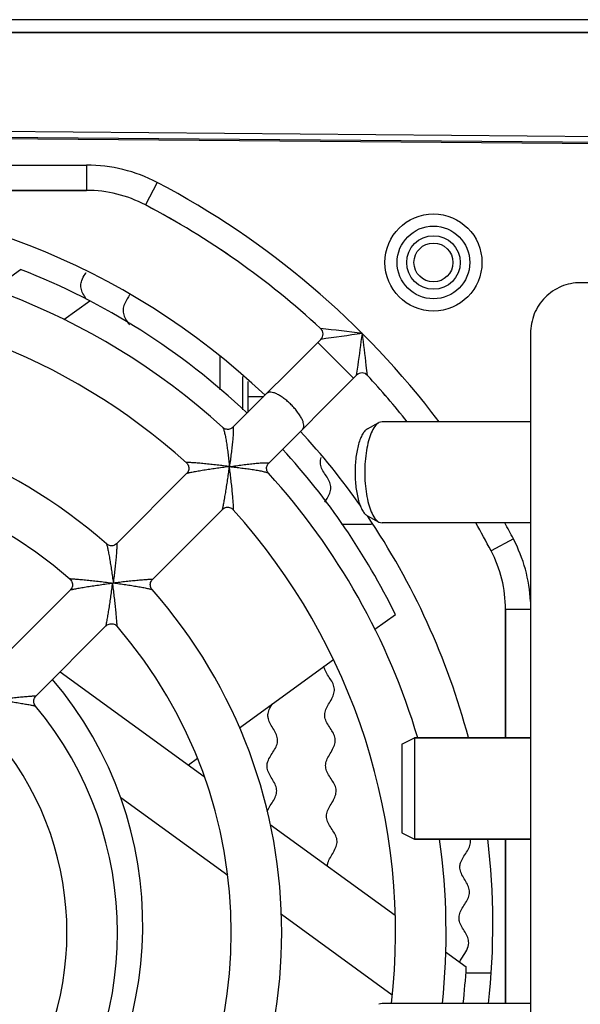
# Model space of a CAD drawing. Header units: millimetres. Extents: x 0 to 841, y 0 to 594.
# Tile 40 of 127: x 335 to 346, y 502 to 521. Entities that reach past the tile are written whole.
import ezdxf

# ---------------------------------------------------------------- set-up
doc = ezdxf.new("R2010")
doc.units = ezdxf.units.MM
doc.header["$LTSCALE"] = 46.255
doc.layers.get('0').update_dxf_attribs({"linetype": 'CONTINUOUS'})
for name, color, linetype in [('CHAMFERS', 7, 'CONTINUOUS'), ('CURVES', 7, 'CONTINUOUS'), ('DRAFTS', 7, 'CONTINUOUS'), ('ROUNDS', 7, 'CONTINUOUS')]:
    doc.layers.add(name, color=color, linetype=linetype)

msp = doc.modelspace()

# ---------------------------------------------------------------- linework, layer by layer
at = {"color": 7, "linetype": 'CONTINUOUS'}
for p, q in [((334.5012, 515.8134), (335.0498, 516.2119)), ((335.9057, 515.2175), (336.4168, 515.5888)), ((340.9878, 514.8266), (339.2504, 513.0892)), ((341.6949, 514.1195), (339.9575, 512.3821)), ((345.1366, 513.198), (342.1997, 513.198)), ((338.3345, 512.1734), (336.9513, 510.7902)), ((339.0416, 511.4662), (337.6584, 510.083)), ((345.1366, 511.198), (342.1997, 511.198)), ((336.0314, 509.8702), (334.6472, 508.4861)), ((336.8714, 510.014), (336.8822, 510.0031)), ((342.0576, 509.0954), (342.4634, 509.3902)), ((336.7384, 509.1631), (335.3543, 507.7789)), ((339.3788, 507.1491), (341.2359, 508.4984)), ((335.8321, 508.2567), (338.6828, 506.1855)), ((345.1366, 506.948), (342.8412, 506.948)), ((338.3676, 506.4145), (338.5472, 506.545)), ((337.0292, 505.7706), (339.146, 504.2327)), ((339.9875, 505.2376), (342.4599, 503.4413)), ((345.1366, 504.948), (342.8412, 504.948)), ((340.2077, 503.4614), (342.4026, 501.8666)), ((343.4577, 502.7164), (343.8665, 502.4193)), ((345.1366, 501.698), (342.1997, 501.698))]:
    msp.add_line(p, q, dxfattribs=at)
at = {"color": 3, "linetype": 'CONTINUOUS'}
for p, q in [((351.8412, 515.948), (346.1214, 515.948)), ((345.1366, 514.948), (345.1366, 480.948))]:
    msp.add_line(p, q, dxfattribs=at)
at = {"color": 9, "linetype": 'CONTINUOUS'}
for p, q in [((341.6335, 514.0581), (340.9264, 514.7652)), ((339.05, 513.0847), (339.052, 513.0825))]:
    msp.add_line(p, q, dxfattribs=at)
at = {"color": 7, "linetype": 'CONTINUOUS'}
for centre, radius, start, end in [((329.9662, 503.248), 14.425, 46.55628, 133.44372), ((329.9662, 503.098), 13.5, 47.70917, 132.29083), ((329.9662, 503.248), 13.925, 46.62875, 68.58836), ((329.9662, 503.098), 12.5, 48.00926, 131.99074), ((329.9662, 503.098), 10.25, 48.5757, 131.4243), ((329.9662, 503.248), 14.425, 35.03593, 42.61974), ((329.9662, 503.248), 13.925, 26.17367, 42.50566), ((329.9662, 503.098), 9.25, 49.09216, 130.90784), ((329.9662, 503.098), 13.5, 16.57264, 42.29083), ((329.9662, 503.098), 12.5, 353.56922, 41.99074), ((329.9662, 503.248), 14.425, 14.89664, 34.11275), ((329.9662, 503.098), 10.25, 318.5763, 41.4237), ((329.9662, 503.098), 9.25, 319.09255, 40.90745), ((329.9662, 503.248), 7.5, 318.01344, 40.35331), ((329.9662, 503.098), 7, 320.21237, 39.78761), ((329.9662, 503.098), 6, 321.36055, 38.63944), ((329.9662, 503.098), 13.5, 354.04694, 7.87827), ((329.9662, 503.248), 14.425, 353.81962, 6.78285), ((344.188, 502.3106), 0.499, 153.06717, 155.77809), ((329.9662, 503.248), 13.925, 353.60879, 356.58836)]:
    msp.add_arc(centre, radius, start, end, dxfattribs=at)
at = {"color": 9, "linetype": 'CONTINUOUS'}
msp.add_arc((339.9443, 512.1739), 0.0117, 42.31764, 43.97851, dxfattribs=at)
at = {"color": 7, "linetype": 'CONTINUOUS'}
for points, knots in [([(336.2401, 515.8941), (336.2406, 515.9269), (336.2566, 516.0023), (336.3079, 516.0872), (336.3421, 516.1396), (336.3485, 516.1495)], [0, 0, 0, 0, 0.3822863, 0.8834671, 1, 1, 1, 1]), ([(336.2702, 515.7622), (336.2553, 515.7961), (336.2417, 515.8401), (336.2399, 515.8839), (336.2401, 515.8941)], [0, 0, 0, 0, 0.7671471, 1, 1, 1, 1]), ([(336.3476, 515.6233), (336.3255, 515.6601), (336.2964, 515.7065), (336.2744, 515.7528), (336.2702, 515.7622)], [0, 0, 0, 0, 0.795359, 1, 1, 1, 1]), ([(337.206, 515.7051), (337.1772, 515.6542), (337.1195, 515.5677), (337.0731, 515.4461), (337.0758, 515.3407), (337.1214, 515.236), (337.1717, 515.161), (337.1977, 515.1207), (337.2012, 515.1152)], [0, 0, 0, 0, 0.2563771, 0.4352121, 0.6140472, 0.7928822, 0.9717172, 1, 1, 1, 1]), ([(341.0674, 511.6072), (341.0968, 511.6575), (341.1531, 511.7435), (341.1927, 511.8643), (341.1804, 512.0048), (341.0825, 512.1437), (340.9989, 512.2829), (340.9713, 512.3877), (340.9828, 512.458), (340.9948, 512.4931)], [0, 0, 0, 0, 0.1684684, 0.2873696, 0.4062708, 0.6440731, 0.7629743, 0.8818755, 1, 1, 1, 1]), ([(341.1183, 504.4114), (341.1192, 504.434), (341.1291, 504.4919), (341.1908, 504.621), (341.2914, 504.7634), (341.3168, 504.9045), (341.2821, 505.0445), (341.1753, 505.1833), (341.1058, 505.3228), (341.0946, 505.4281), (341.128, 505.5341), (341.1911, 505.6407), (341.2565, 505.7473), (341.2957, 505.8535), (341.2913, 505.9589), (341.2286, 506.0985), (341.12, 506.2372), (341.0769, 506.3771), (341.0933, 506.518), (341.1906, 506.6604), (341.2642, 506.8023), (341.2817, 506.9081), (341.254, 507.0131), (341.1705, 507.1523), (341.0725, 507.2912), (341.0602, 507.4317), (341.1066, 507.5731), (341.2111, 507.7156), (341.2614, 507.8571), (341.2553, 507.9625), (341.2071, 508.0671), (341.1365, 508.1714), (341.075, 508.2717), (341.0543, 508.3376), (341.0503, 508.3686)], [0, 0, 0, 0, 0.0170929, 0.0437417, 0.0970393, 0.1236881, 0.1503368, 0.2036344, 0.2302832, 0.256932, 0.2835808, 0.3102296, 0.3368784, 0.3635272, 0.390176, 0.4168248, 0.4701224, 0.4967712, 0.52342, 0.5767176, 0.6033664, 0.6300152, 0.656664, 0.6833128, 0.7366104, 0.7632592, 0.789908, 0.8432055, 0.8698543, 0.8965031, 0.9231519, 0.9498007, 0.9764495, 1, 1, 1, 1]), ([(339.9416, 507.3942), (339.9417, 507.4067), (339.9456, 507.4543), (339.9741, 507.5319), (340.0149, 507.5968), (340.0344, 507.6269)], [0, 0, 0, 0, 0.1602322, 0.6103822, 1, 1, 1, 1]), ([(339.9242, 506.3967), (339.9247, 506.4253), (339.9433, 506.524), (340.0408, 506.6565), (340.1192, 506.7958), (340.1405, 506.9009), (340.1164, 507.0068), (340.0378, 507.1488), (339.953, 507.2784), (339.9414, 507.3716), (339.9416, 507.3942)], [0, 0, 0, 0, 0.0862226, 0.2976461, 0.4033578, 0.5090696, 0.6147814, 0.7204931, 0.9319166, 1, 1, 1, 1]), ([(339.9283, 505.4983), (339.9329, 505.5099), (339.9538, 505.5563), (340.0057, 505.6374), (340.0748, 505.7417), (340.1176, 505.8464), (340.1169, 505.9519), (340.0591, 506.0936), (339.9554, 506.236), (339.925, 506.3485), (339.9241, 506.3902), (339.9242, 506.3967)], [0, 0, 0, 0, 0.0389332, 0.1563604, 0.2737876, 0.3912148, 0.508642, 0.6260693, 0.8609237, 0.9783509, 1, 1, 1, 1]), ([(343.7393, 504.3967), (343.7398, 504.4242), (343.7511, 504.4866), (343.8197, 504.6183), (343.9253, 504.7571), (343.9516, 504.879), (343.9464, 504.9311), (343.9431, 504.948)], [0, 0, 0, 0, 0.1485004, 0.3386113, 0.7188332, 0.9089441, 1, 1, 1, 1]), ([(343.7218, 503.396), (343.722, 503.4055), (343.725, 503.4501), (343.7637, 503.5645), (343.8728, 503.7032), (343.9318, 503.8428), (343.9328, 503.9483), (343.8909, 504.0545), (343.8247, 504.1612), (343.7629, 504.2677), (343.7404, 504.3461), (343.7392, 504.389), (343.7393, 504.3967)], [0, 0, 0, 0, 0.0285446, 0.1339214, 0.344675, 0.4500517, 0.5554285, 0.6608053, 0.7661821, 0.8715589, 0.9769357, 1, 1, 1, 1]), ([(343.7432, 502.5366), (343.7564, 502.5627), (343.8002, 502.6351), (343.883, 502.7537), (343.9231, 502.8819), (343.8998, 502.9995), (343.8237, 503.1415), (343.7348, 503.2742), (343.7215, 503.3704), (343.7218, 503.396)], [0, 0, 0, 0, 0.0918199, 0.2555492, 0.4192785, 0.5420755, 0.6648725, 0.9104664, 1, 1, 1, 1])]:
    msp.add_open_spline(points, degree=3, knots=knots, dxfattribs=at)
at = {"color": 3, "linetype": 'CONTINUOUS'}
msp.add_open_spline([(346.1214, 515.948), (345.9932, 515.948), (345.7335, 515.8957), (345.4062, 515.6725), (345.1876, 515.3402), (345.1366, 515.078), (345.1366, 514.948)], degree=3, knots=[0, 0, 0, 0, 0.2482605, 0.4975003, 0.7482033, 1, 1, 1, 1], dxfattribs=at)
at = {"color": 9, "linetype": 'CONTINUOUS'}
for points, knots in [([(340.4028, 513.5346), (340.3798, 513.5576), (340.333, 513.6013), (340.2604, 513.66), (340.1885, 513.7094), (340.1201, 513.7476), (340.0577, 513.7732), (340.0096, 513.7842), (339.9764, 513.7846), (339.95, 513.7805), (339.9324, 513.7713), (339.924, 513.7628)], [0, 0, 0, 0, 0.173734, 0.3416516, 0.4982552, 0.6387096, 0.7592706, 0.8579504, 0.8993646, 0.9361331, 1, 1, 1, 1]), ([(340.6311, 513.0557), (340.6395, 513.0642), (340.6488, 513.0818), (340.6529, 513.1081), (340.6524, 513.1414), (340.6415, 513.1894), (340.6158, 513.2519), (340.5776, 513.3203), (340.5283, 513.3921), (340.4695, 513.4647), (340.4258, 513.5116), (340.4028, 513.5346)], [0, 0, 0, 0, 0.0638669, 0.1006354, 0.1420496, 0.2407294, 0.3612904, 0.5017448, 0.6583484, 0.826266, 1, 1, 1, 1]), ([(339.052, 513.0825), (339.0553, 513.0782), (339.061, 513.0653), (339.0691, 513.0418), (339.0777, 513.0104), (339.0866, 512.9728), (339.0955, 512.9301), (339.1078, 512.8659), (339.1223, 512.779), (339.1383, 512.6688), (339.1534, 512.5528), (339.1674, 512.4333), (339.1761, 512.3527), (339.1803, 512.3121)], [0, 0, 0, 0, 0.0209296, 0.0533647, 0.0954603, 0.1453514, 0.201453, 0.2624969, 0.3956441, 0.5391145, 0.6892489, 0.843515, 1, 1, 1, 1]), ([(339.2506, 513.0894), (339.2509, 513.0897), (339.2515, 513.0903), (339.2529, 513.0901), (339.2538, 513.0889), (339.255, 513.0859), (339.2561, 513.0802), (339.2569, 513.0713), (339.2574, 513.0595), (339.2576, 513.0454), (339.2574, 513.029), (339.2569, 513.0106), (339.256, 512.9905), (339.2545, 512.9607), (339.2518, 512.9204), (339.2476, 512.869), (339.2408, 512.7941), (339.2303, 512.6948), (339.2156, 512.5709), (339.1988, 512.4425), (339.1866, 512.3558), (339.1803, 512.3121)], [0, 0, 0, 0, 0.0017048, 0.0030229, 0.0047464, 0.0072896, 0.0151649, 0.0267391, 0.0417616, 0.0599196, 0.0808936, 0.1043789, 0.1300948, 0.1577898, 0.2182515, 0.2842816, 0.3547358, 0.5055469, 0.6655334, 0.831215, 1, 1, 1, 1]), ([(339.1303, 512.3186), (339.0871, 512.3241), (339.0012, 512.3349), (338.8733, 512.3497), (338.7483, 512.3632), (338.6469, 512.3731), (338.5693, 512.38), (338.5149, 512.3845), (338.4645, 512.3882), (338.4255, 512.3906), (338.3973, 512.392), (338.3791, 512.3926), (338.3632, 512.393), (338.35, 512.393), (338.3408, 512.3927), (338.3351, 512.3922), (338.3321, 512.3918), (338.3299, 512.3913), (338.3284, 512.3908), (338.3278, 512.3897), (338.3283, 512.3891), (338.3286, 512.3889)], [0, 0, 0, 0, 0.1616114, 0.3216277, 0.4781296, 0.6283519, 0.699788, 0.767692, 0.8308552, 0.8875866, 0.9128405, 0.9355599, 0.955351, 0.9718019, 0.9845162, 0.9893677, 0.9931761, 0.9959374, 0.9976981, 0.9987362, 1, 1, 1, 1]), ([(339.1803, 512.3121), (339.2241, 512.3184), (339.3108, 512.3305), (339.4392, 512.3473), (339.5631, 512.3621), (339.6623, 512.3725), (339.7373, 512.3794), (339.7887, 512.3835), (339.8289, 512.3862), (339.8587, 512.3878), (339.8788, 512.3886), (339.8972, 512.3892), (339.9136, 512.3894), (339.9278, 512.3892), (339.9395, 512.3887), (339.9485, 512.3878), (339.9542, 512.3868), (339.9571, 512.3856), (339.9583, 512.3846), (339.9585, 512.3833), (339.958, 512.3826), (339.9577, 512.3823)], [0, 0, 0, 0, 0.1687848, 0.3344661, 0.4944523, 0.6452633, 0.7157174, 0.7817475, 0.8422092, 0.8699043, 0.8956202, 0.9191056, 0.9400796, 0.9582378, 0.9732604, 0.9848348, 0.9927103, 0.9952536, 0.9969772, 0.9982952, 1, 1, 1, 1]), ([(339.1303, 512.3056), (339.0885, 512.3001), (339.0054, 512.2888), (338.8818, 512.2711), (338.7609, 512.2529), (338.6628, 512.2373), (338.5874, 512.2247), (338.5342, 512.2155), (338.4844, 512.2066), (338.4392, 512.1981), (338.4049, 512.1913), (338.381, 512.1862), (338.3663, 512.1828), (338.3541, 512.1799), (338.3446, 512.1773), (338.3384, 512.1752), (338.3351, 512.1739), (338.3342, 512.1731)], [0, 0, 0, 0, 0.1564786, 0.3116756, 0.4638622, 0.6105936, 0.6807707, 0.7479066, 0.810998, 0.8686584, 0.9189882, 0.9406485, 0.9595027, 0.9751788, 0.9873225, 0.9956424, 1, 1, 1, 1]), ([(339.0414, 511.466), (339.0422, 511.4668), (339.0434, 511.4701), (339.0456, 511.4764), (339.0481, 511.4858), (339.0511, 511.498), (339.0544, 511.5128), (339.0595, 511.5367), (339.0663, 511.5709), (339.0748, 511.6162), (339.0838, 511.666), (339.0929, 511.7191), (339.1055, 511.7945), (339.1212, 511.8927), (339.1394, 512.0135), (339.1571, 512.1372), (339.1683, 512.2203), (339.1738, 512.2621)], [0, 0, 0, 0, 0.0043576, 0.0126775, 0.0248212, 0.0404973, 0.0593516, 0.0810119, 0.1313416, 0.189002, 0.2520935, 0.3192293, 0.3894064, 0.5361378, 0.6883245, 0.8435214, 1, 1, 1, 1]), ([(339.1803, 512.3121), (339.2216, 512.3078), (339.3034, 512.299), (339.4247, 512.2847), (339.5422, 512.2694), (339.6537, 512.253), (339.7414, 512.2382), (339.8059, 512.2258), (339.8484, 512.2167), (339.8854, 512.2077), (339.9157, 512.199), (339.936, 512.1919), (339.9473, 512.1862), (339.9513, 512.1834), (339.9527, 512.182)], [0, 0, 0, 0, 0.1583556, 0.314403, 0.4661344, 0.6108713, 0.7447078, 0.8057511, 0.8615153, 0.9106205, 0.95135, 0.9817206, 0.9924358, 1, 1, 1, 1]), ([(339.2571, 511.4603), (339.2574, 511.4601), (339.2579, 511.4596), (339.259, 511.4602), (339.2595, 511.4616), (339.2601, 511.4638), (339.2605, 511.4669), (339.261, 511.4726), (339.2613, 511.4818), (339.2613, 511.4949), (339.2609, 511.5108), (339.2602, 511.5291), (339.2588, 511.5572), (339.2564, 511.5962), (339.2527, 511.6467), (339.2483, 511.701), (339.2414, 511.7787), (339.2314, 511.8801), (339.218, 512.005), (339.2031, 512.1329), (339.1924, 512.2189), (339.1868, 512.262)], [0, 0, 0, 0, 0.0012638, 0.0023019, 0.0040626, 0.0068239, 0.0106323, 0.0154839, 0.0281982, 0.044649, 0.0644401, 0.0871595, 0.1124134, 0.1691448, 0.2323081, 0.300212, 0.3716481, 0.5218704, 0.6783723, 0.8383886, 1, 1, 1, 1]), ([(336.7478, 510.7838), (336.7487, 510.783), (336.7503, 510.7798), (336.7527, 510.7738), (336.7554, 510.765), (336.76, 510.7485), (336.7662, 510.7225), (336.7742, 510.6861), (336.7828, 510.6436), (336.7918, 510.5965), (336.801, 510.5458), (336.8138, 510.4731), (336.8295, 510.3777), (336.8479, 510.2594), (336.8656, 510.1376), (336.8768, 510.0554), (336.8822, 510.014)], [0, 0, 0, 0, 0.0047845, 0.013149, 0.024999, 0.0401027, 0.0789334, 0.1273377, 0.1832401, 0.2449572, 0.3111819, 0.3809145, 0.5280123, 0.6819319, 0.839908, 1, 1, 1, 1]), ([(336.9514, 510.7902), (336.9515, 510.7904), (336.9521, 510.7907), (336.9528, 510.7897), (336.9531, 510.7883), (336.9535, 510.7861), (336.9538, 510.7832), (336.954, 510.7794), (336.9541, 510.775), (336.9542, 510.7676), (336.954, 510.7568), (336.9536, 510.7421), (336.9529, 510.7251), (336.9515, 510.6989), (336.9492, 510.6623), (336.9458, 510.6146), (336.9416, 510.5628), (336.9351, 510.488), (336.9257, 510.3896), (336.9127, 510.2674), (336.8982, 510.1416), (336.8877, 510.0567), (336.8822, 510.014)], [0, 0, 0, 0, 0.0008833, 0.0018923, 0.0037579, 0.0065973, 0.0104213, 0.0152129, 0.0209447, 0.0275831, 0.043425, 0.0624136, 0.0842153, 0.1085083, 0.1634069, 0.225083, 0.2919698, 0.3628811, 0.5134015, 0.6716759, 0.834592, 1, 1, 1, 1]), ([(336.8463, 510.0064), (336.8026, 510.0121), (336.7155, 510.0231), (336.5858, 510.0385), (336.4591, 510.0527), (336.3562, 510.0635), (336.2772, 510.0712), (336.2217, 510.0764), (336.1698, 510.081), (336.123, 510.0848), (336.088, 510.0873), (336.0638, 510.0888), (336.0513, 510.0895), (336.0426, 510.0898), (336.0372, 510.09), (336.0327, 510.0901), (336.0291, 510.09), (336.0262, 510.09), (336.0246, 510.0897), (336.0232, 510.0897), (336.0232, 510.0891), (336.0233, 510.089)], [0, 0, 0, 0, 0.1598566, 0.3181338, 0.4730015, 0.6218991, 0.6929048, 0.760633, 0.8239846, 0.8814043, 0.9307048, 0.9514219, 0.9689601, 0.9763999, 0.9828817, 0.9883566, 0.9927811, 0.9961204, 0.9983544, 0.9995005, 1, 1, 1, 1]), ([(336.8822, 510.014), (336.9249, 510.0195), (337.0098, 510.03), (337.1357, 510.0445), (337.2578, 510.0574), (337.3563, 510.0669), (337.4311, 510.0734), (337.4829, 510.0776), (337.5305, 510.081), (337.5671, 510.0833), (337.5934, 510.0846), (337.6103, 510.0853), (337.6251, 510.0858), (337.6359, 510.0859), (337.6432, 510.0859), (337.6477, 510.0857), (337.6514, 510.0855), (337.6544, 510.0853), (337.6566, 510.0849), (337.658, 510.0845), (337.6589, 510.0839), (337.6586, 510.0833), (337.6585, 510.0831)], [0, 0, 0, 0, 0.1654086, 0.3283253, 0.4866003, 0.6371212, 0.7080327, 0.7749195, 0.8365956, 0.891494, 0.9157869, 0.9375885, 0.9565768, 0.9724184, 0.9790565, 0.9847882, 0.9895794, 0.9934032, 0.9962423, 0.9981076, 0.9991165, 1, 1, 1, 1]), ([(336.8463, 509.9999), (336.8034, 509.9942), (336.7179, 509.9827), (336.5909, 509.9647), (336.4667, 509.9462), (336.366, 509.9305), (336.2886, 509.9179), (336.2341, 509.9088), (336.1831, 509.9), (336.1367, 509.8917), (336.1017, 509.8853), (336.0773, 509.8806), (336.0623, 509.8776), (336.05, 509.875), (336.0408, 509.8729), (336.035, 509.8715), (336.0322, 509.8706), (336.0314, 509.8702), (336.0311, 509.87)], [0, 0, 0, 0, 0.1574004, 0.3133779, 0.4661784, 0.6133611, 0.6837094, 0.7509819, 0.8141693, 0.8718593, 0.9220848, 0.9436011, 0.962215, 0.9775192, 0.9891188, 0.9966774, 0.9988699, 1, 1, 1, 1]), ([(336.7382, 509.1629), (336.7385, 509.1631), (336.7388, 509.164), (336.7398, 509.1668), (336.7412, 509.1725), (336.7433, 509.1818), (336.7458, 509.194), (336.7488, 509.209), (336.7535, 509.2334), (336.76, 509.2685), (336.7682, 509.3148), (336.777, 509.3659), (336.7861, 509.4204), (336.7987, 509.4978), (336.8145, 509.5985), (336.833, 509.7226), (336.851, 509.8497), (336.8625, 509.9351), (336.8681, 509.9781)], [0, 0, 0, 0, 0.0011306, 0.0033231, 0.0108823, 0.0224824, 0.0377871, 0.0564013, 0.0779178, 0.1281437, 0.1858337, 0.2490209, 0.3162932, 0.3866413, 0.5338234, 0.6866233, 0.8426002, 1, 1, 1, 1]), ([(336.9572, 509.1551), (336.9573, 509.155), (336.9579, 509.1549), (336.9579, 509.1563), (336.9583, 509.158), (336.9583, 509.1608), (336.9583, 509.1644), (336.9583, 509.169), (336.9581, 509.1743), (336.9577, 509.183), (336.9571, 509.1956), (336.9556, 509.2197), (336.953, 509.2548), (336.9492, 509.3016), (336.9446, 509.3534), (336.9395, 509.4089), (336.9317, 509.488), (336.921, 509.5908), (336.9068, 509.7176), (336.8913, 509.8472), (336.8803, 509.9343), (336.8746, 509.9781)], [0, 0, 0, 0, 0.0004997, 0.0016447, 0.0038779, 0.0072162, 0.0116399, 0.0171139, 0.0235951, 0.0310341, 0.0485712, 0.0692874, 0.1185868, 0.1760061, 0.2393578, 0.3070866, 0.3780929, 0.5269923, 0.6818619, 0.8401412, 1, 1, 1, 1]), ([(336.8822, 510.014), (336.9236, 510.0085), (337.0059, 509.9973), (337.1278, 509.9796), (337.2461, 509.9613), (337.3416, 509.9455), (337.4143, 509.9327), (337.4651, 509.9235), (337.5122, 509.9145), (337.5546, 509.9059), (337.5864, 509.899), (337.6086, 509.8937), (337.6222, 509.8903), (337.6334, 509.8871), (337.6422, 509.8844), (337.6482, 509.882), (337.6513, 509.8804), (337.6521, 509.8795)], [0, 0, 0, 0, 0.1601786, 0.3182378, 0.4722331, 0.6193927, 0.6891473, 0.7553853, 0.8171037, 0.8729908, 0.921357, 0.942083, 0.9601226, 0.9751807, 0.9869768, 0.99528, 1, 1, 1, 1]), ([(334.5886, 507.707), (334.6305, 507.7124), (334.7138, 507.7227), (334.8375, 507.7368), (334.9576, 507.7495), (335.0545, 507.7587), (335.1282, 507.7652), (335.1792, 507.7694), (335.2262, 507.7731), (335.2679, 507.776), (335.2987, 507.7779), (335.3196, 507.779), (335.3319, 507.7796), (335.3417, 507.7798), (335.3479, 507.78), (335.3518, 507.7798), (335.353, 507.7798), (335.3547, 507.7793), (335.3544, 507.7791)], [0, 0, 0, 0, 0.16469, 0.3271311, 0.4851595, 0.6356098, 0.7065281, 0.7734392, 0.835158, 0.8901397, 0.936421, 0.9555781, 0.9716645, 0.9843751, 0.9934358, 0.996529, 0.9986404, 1, 1, 1, 1]), ([(334.5932, 507.7024), (334.6341, 507.697), (334.7154, 507.6859), (334.8358, 507.6684), (334.9527, 507.6504), (335.0468, 507.6351), (335.1184, 507.6229), (335.168, 507.6142), (335.2139, 507.6059), (335.2549, 507.5981), (335.2854, 507.5921), (335.3063, 507.5877), (335.319, 507.5849), (335.3293, 507.5825), (335.3371, 507.5806), (335.342, 507.5789), (335.3447, 507.5781), (335.3453, 507.5775)], [0, 0, 0, 0, 0.1623567, 0.32259, 0.4786161, 0.6273998, 0.6976834, 0.7641631, 0.8257433, 0.881012, 0.9281927, 0.9480988, 0.965172, 0.9791298, 0.9897115, 0.9967037, 1, 1, 1, 1])]:
    msp.add_open_spline(points, degree=3, knots=knots, dxfattribs=at)
at = {"layer": 'CHAMFERS', "color": 7, "linetype": 'CONTINUOUS'}
for p, q in [((341.9103, 513.0583), (342.1375, 513.1813)), ((342.1997, 513.198), (342.1375, 513.1813)), ((341.9103, 511.3376), (342.1375, 511.2147)), ((342.1375, 511.2147), (342.1997, 511.198)), ((342.5912, 506.823), (342.8412, 506.948)), ((342.8412, 506.948), (342.8412, 504.948)), ((342.8412, 506.948), (345.1366, 506.948)), ((342.5912, 506.823), (342.5912, 505.073)), ((342.5912, 505.073), (342.8412, 504.948)), ((342.8412, 504.948), (345.1366, 504.948)), ((342.1997, 501.698), (342.1375, 501.6813))]:
    msp.add_line(p, q, dxfattribs=at)
for points, knots in [([(342.1375, 513.1813), (342.1054, 513.1639), (342.044, 513.0996), (342.0049, 513.023), (341.9856, 512.9777)], [0, 0, 0, 0, 0.4251416, 1, 1, 1, 1]), ([(341.9103, 513.0583), (341.8915, 513.0481), (341.8543, 513.0159), (341.8085, 512.9491), (341.7672, 512.8609), (341.7172, 512.7093), (341.6763, 512.4858), (341.6655, 512.2973), (341.6655, 512.198)], [0, 0, 0, 0, 0.0698123, 0.1568615, 0.2626115, 0.3861456, 0.6762401, 1, 1, 1, 1]), ([(341.9856, 512.9777), (341.9637, 512.9264), (341.9262, 512.8117), (341.8724, 512.5523), (341.8577, 512.3425), (341.8577, 512.198)], [0, 0, 0, 0, 0.2104198, 0.4539803, 1, 1, 1, 1]), ([(341.6655, 512.198), (341.6655, 512.0986), (341.6763, 511.9101), (341.7172, 511.6866), (341.7672, 511.535), (341.8085, 511.4468), (341.8543, 511.38), (341.8915, 511.3478), (341.9103, 511.3376)], [0, 0, 0, 0, 0.3237598, 0.6138543, 0.7373884, 0.8431385, 0.9301877, 1, 1, 1, 1]), ([(341.8577, 512.198), (341.8577, 512.0534), (341.8724, 511.8436), (341.9262, 511.5842), (341.9637, 511.4695), (341.9856, 511.4183)], [0, 0, 0, 0, 0.5460197, 0.7895802, 1, 1, 1, 1]), ([(341.9856, 511.4183), (342.0049, 511.3729), (342.044, 511.2963), (342.1054, 511.232), (342.1375, 511.2147)], [0, 0, 0, 0, 0.574858, 1, 1, 1, 1])]:
    msp.add_open_spline(points, degree=3, knots=knots, dxfattribs=at)
at = {"layer": 'CURVES', "color": 40, "linetype": 'CONTINUOUS'}
msp.add_line((309.7912, 520.898), (388.3834, 520.898), dxfattribs=at)
at = {"layer": 'DRAFTS', "color": 7, "linetype": 'CONTINUOUS'}
for p, q in [((350.4412, 518.798), (309.7912, 519.1527)), ((309.8707, 519.038), (349.8912, 518.6949)), ((309.8912, 519.0174), (350.2085, 518.6655)), ((336.3562, 517.773), (323.5762, 517.773)), ((344.6412, 506.948), (344.6412, 509.488)), ((344.6412, 501.698), (344.6412, 504.948)), ((344.3576, 502.298), (343.856, 502.298))]:
    msp.add_line(p, q, dxfattribs=at)
for centre, start, end in [((336.3562, 515.273), 62.30751, 90), ((342.1412, 509.488), 0, 27.69249)]:
    msp.add_arc(centre, 2.5, start, end, dxfattribs=at)
at = {"layer": 'ROUNDS', "color": 7, "linetype": 'CONTINUOUS'}
for p, q in [((394.7471, 521.148), (309.7912, 521.148)), ((338.9912, 514.493), (338.9912, 513.8293)), ((339.5412, 513.9972), (339.5412, 513.3801)), ((336.8714, 510.014), (336.8714, 510.0031)), ((336.8822, 510.014), (336.8714, 510.014)), ((336.8714, 510.0031), (336.8822, 510.0031)), ((336.8822, 510.0031), (336.8822, 510.014))]:
    msp.add_line(p, q, dxfattribs=at)
at = {"layer": 'ROUNDS', "color": 9, "linetype": 'CONTINUOUS'}
for p, q in [((394.7912, 520.898), (309.7912, 520.898)), ((323.5762, 518.273), (336.3562, 518.273)), ((336.3562, 518.273), (336.3562, 517.773)), ((337.7504, 517.9294), (337.518, 517.4866)), ((323.5762, 517.7731), (336.3562, 517.7731)), ((340.9836, 515.043), (340.9834, 515.043)), ((340.988, 514.8267), (340.9878, 514.8266)), ((341.695, 514.1197), (341.7238, 514.315)), ((341.9113, 514.1154), (341.8885, 514.3124)), ((341.6949, 514.1195), (341.695, 514.1197)), ((339.4412, 514.0906), (339.4412, 513.4336)), ((341.9112, 514.1152), (341.9113, 514.1154)), ((339.5412, 513.698), (339.8591, 513.698)), ((341.3965, 511.173), (341.9904, 511.173)), ((344.7976, 510.8822), (344.3549, 510.6498)), ((336.8714, 510.0031), (336.8463, 510.0064)), ((336.8714, 510.0031), (336.8463, 509.9999)), ((336.8681, 509.9781), (336.8714, 510.0031)), ((336.8746, 509.9781), (336.8714, 510.0031)), ((345.1366, 509.488), (344.6412, 509.488)), ((344.6414, 509.488), (344.6414, 506.948)), ((344.6414, 504.948), (344.6414, 501.698))]:
    msp.add_line(p, q, dxfattribs=at)
at = {"layer": 'ROUNDS', "color": 7, "linetype": 'CONTINUOUS'}
for points in [[(339.2506, 513.0894), (339.2445, 513.0837), (339.2312, 513.0732), (339.2159, 513.0639), (339.1987, 513.0563), (339.1803, 513.0508), (339.161, 513.0477), (339.1413, 513.0472), (339.1219, 513.0494), (339.1032, 513.0541), (339.0857, 513.0609), (339.0699, 513.0695), (339.0561, 513.0794), (339.05, 513.0847)], [(338.3286, 512.3889), (338.3362, 512.3815), (338.3485, 512.3669), (338.3591, 512.3504), (338.3676, 512.3323), (338.3737, 512.3129), (338.377, 512.2928), (338.3776, 512.2724), (338.3754, 512.2521), (338.3705, 512.2324), (338.3631, 512.2138), (338.3534, 512.1967), (338.3419, 512.1813), (338.3342, 512.1731)], [(339.9529, 512.1818), (339.9477, 512.1879), (339.9378, 512.2017), (339.9291, 512.2175), (339.9223, 512.235), (339.9177, 512.2536), (339.9155, 512.2731), (339.916, 512.2927), (339.919, 512.3121), (339.9245, 512.3305), (339.9321, 512.3476), (339.9415, 512.363), (339.9519, 512.3762), (339.9577, 512.3823)], [(339.0414, 511.466), (339.0496, 511.4736), (339.0649, 511.4852), (339.0821, 511.4948), (339.1007, 511.5023), (339.1203, 511.5072), (339.1406, 511.5094), (339.161, 511.5088), (339.1812, 511.5054), (339.2005, 511.4994), (339.2186, 511.4909), (339.2352, 511.4803), (339.2498, 511.4679), (339.2571, 511.4603)], [(336.9514, 510.7902), (336.9427, 510.7822), (336.927, 510.7705), (336.9095, 510.7609), (336.8907, 510.7535), (336.8708, 510.7488), (336.8504, 510.7468), (336.83, 510.7476), (336.8099, 510.7512), (336.7907, 510.7574), (336.7727, 510.7661), (336.7563, 510.7769), (336.7478, 510.7839)], [(336.0233, 510.089), (336.0318, 510.081), (336.0448, 510.0659), (336.0558, 510.0491), (336.0645, 510.0309), (336.0706, 510.0116), (336.0741, 509.9916), (336.0749, 509.9714), (336.0729, 509.9512), (336.0682, 509.9315), (336.061, 509.9127), (336.0513, 509.8951), (336.0395, 509.8791), (336.0311, 509.87)], [(337.6521, 509.8795), (337.6451, 509.8881), (337.6344, 509.9044), (337.6257, 509.9224), (337.6195, 509.9417), (337.6159, 509.9617), (337.615, 509.9822), (337.617, 510.0026), (337.6218, 510.0224), (337.6291, 510.0413), (337.6388, 510.0587), (337.6505, 510.0745), (337.6585, 510.0831)], [(336.7382, 509.1629), (336.7473, 509.1713), (336.7634, 509.1831), (336.781, 509.1928), (336.7998, 509.2), (336.8195, 509.2047), (336.8397, 509.2066), (336.86, 509.2059), (336.88, 509.2023), (336.8993, 509.1962), (336.9175, 509.1875), (336.9343, 509.1765), (336.9494, 509.1635), (336.9572, 509.1551)], [(335.3453, 507.5775), (335.3383, 507.5866), (335.328, 507.6033), (335.3199, 507.6213), (335.3143, 507.6403), (335.3112, 507.6599), (335.3108, 507.6797), (335.3129, 507.6995), (335.3177, 507.7187), (335.3249, 507.7371), (335.3345, 507.7544), (335.3462, 507.7702), (335.3544, 507.7791)]]:
    msp.add_lwpolyline(points, dxfattribs=at)
at = {"layer": 'ROUNDS', "color": 9, "linetype": 'CONTINUOUS'}
for radius in [0.9598, 0.7183, 0.5298, 0.3849]:
    msp.add_circle((343.2162, 516.348), radius, dxfattribs=at)
for centre, radius, start, end in [((336.3562, 515.273), 3.0001, 62.30751, 90), ((329.9662, 503.098), 16.7501, 37.09076, 62.30751), ((336.3562, 515.273), 2.5002, 62.30751, 90), ((329.9662, 503.098), 16.2502, 47.31343, 62.30751), ((335.2652, 464.7865), 50.5808, 82.56517, 83.50858), ((340.8819, 514.9328), 0.15, 315.02207, 47.29141), ((347.356, 472.41), 42.8921, 97.42885, 98.53809), ((299.3039, 520.4836), 42.8661, 351.72612, 352.57226), ((291.6959, 508.401), 50.5395, 6.71702, 7.4363), ((341.801, 514.0136), 0.15, 42.70855, 134.97797), ((329.9662, 503.098), 16.2502, 38.42853, 42.68657), ((337.0372, 496.0482), 16.4044, 82.49336, 82.66959), ((341.4092, 495.0007), 17.4542, 97.33666, 97.50221), ((321.869, 514.541), 17.4542, 352.49779, 352.66334), ((322.9165, 510.169), 16.4044, 7.33041, 7.50664), ((329.9662, 503.098), 16.2502, 27.69249, 29.89864), ((329.9662, 503.098), 16.7501, 27.69249, 28.92517), ((342.1412, 509.488), 3.0001, 2.96753, 27.69249), ((342.1412, 509.488), 2.5002, 0, 27.69249)]:
    msp.add_arc(centre, radius, start, end, dxfattribs=at)
at = {"layer": 'ROUNDS', "color": 7, "linetype": 'CONTINUOUS'}
for centre, radius, start, end in [((329.9662, 503.098), 16.25, 47.31379, 62.30751), ((340.8817, 514.9327), 0.15, 314.9929, 47.30902), ((341.801, 514.0135), 0.15, 42.69098, 135.0071), ((329.9662, 503.098), 16.25, 38.42896, 42.68621), ((329.9662, 503.098), 16.25, 27.69249, 29.89895)]:
    msp.add_arc(centre, radius, start, end, dxfattribs=at)

doc.saveas('drawing.dxf')
